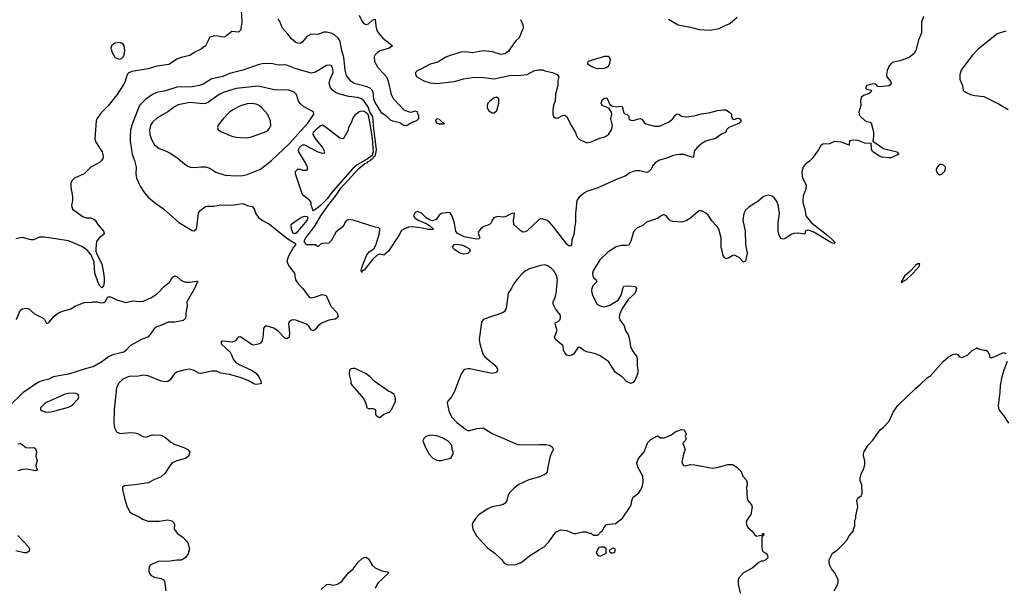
# Model space of a CAD drawing. Header units: inches. Extents: x 1449094 to 1618372, y 389908 to 534307.
# Tile 132 of 256: x 1505286 to 1514216, y 462071 to 467208. Entities that reach past the tile are written whole.
import ezdxf

# ---------------------------------------------------------------- set-up
doc = ezdxf.new("R2010")
doc.units = ezdxf.units.IN
doc.header["$MEASUREMENT"] = 0
doc.layers.add('B5406', color=7, linetype='Continuous')
doc.layers.add('B5416', color=7, linetype='Continuous')

msp = doc.modelspace()

# ---------------------------------------------------------------- linework, layer by layer
at = {"layer": 'B5406', "color": 5}
for points, elevation in [([(1507295.6, 467290), (1507299.5, 467190), (1507296.2, 467143.8), (1507288.2, 467111.8), (1507270, 467096), (1507210, 467099.3), (1507148.3, 467051.7), (1507130, 467049.6), (1507070, 467060.9), (1507041.4, 467058.6), (1507011.1, 467048.9), (1506970.7, 466970), (1506936, 466944), (1506868.9, 466911.1), (1506830, 466883.7), (1506750, 466864), (1506710, 466849.4), (1506654.8, 466810), (1506637.4, 466802.6), (1506530, 466785.4), (1506450, 466761.6), (1506302, 466738), (1506270, 466724), (1506257.5, 466702.5), (1506242.4, 466650), (1506232.2, 466630), (1506170, 466529.5), (1506090, 466427.6), (1506021, 466359), (1505987, 466310), (1505978.7, 466290), (1505966.5, 466126.5), (1505976.5, 466096.5), (1506032.9, 466010), (1506044.2, 465970), (1506040.3, 465950), (1506028.4, 465930), (1506010, 465913.3), (1505930, 465869.6), (1505870, 465811.5), (1505782, 465770), (1505761.6, 465750), (1505750.5, 465730), (1505750.6, 465690), (1505765.2, 465605.2), (1505764.9, 465570), (1505755.9, 465524.1), (1505766, 465490), (1505861.3, 465421.3), (1505890, 465413), (1505930.4, 465410.4), (1505959.3, 465399.3), (1505970.4, 465390.4), (1505993.4, 465350), (1506046.8, 465290), (1506051, 465270), (1506044, 465256), (1506006.8, 465230), (1505984.1, 465195.9), (1505975.5, 465130), (1505976.3, 465110), (1505985.5, 465085.5), (1506030.5, 464990), (1506044, 464930), (1506052.8, 464867.2), (1506052.8, 464827.2), (1506045.4, 464794.6), (1506030, 464778), (1506010, 464798), (1505994, 464830), (1505967.6, 464910), (1505962.7, 465010), (1505935.6, 465075.6), (1505898.9, 465118.9), (1505850, 465151.1), (1505730, 465203.6), (1505510, 465236.1), (1505464.3, 465235.7), (1505410, 465212.8), (1505390, 465212.6), (1505310, 465234), (1505250, 465222)], 620), ([(1508364.9, 467250), (1508393.4, 467190), (1508410, 467170.7), (1508430, 467164), (1508450, 467170.7), (1508490, 467206), (1508510, 467211.3), (1508515.3, 467150), (1508526.7, 467110), (1508542.2, 467082.2), (1508579.1, 467039.1), (1508646.8, 466990), (1508666, 466970), (1508638, 466950), (1508555.5, 466924.5), (1508530.2, 466909.8), (1508510.4, 466890), (1508500.3, 466870), (1508504.4, 466830), (1508535.4, 466775.4), (1508611.6, 466690), (1508628.9, 466650), (1508656, 466530), (1508676.4, 466490), (1508770.4, 466390.4), (1508810, 466374), (1508829.1, 466370.9), (1508848.9, 466371.1), (1508870, 466382), (1508890, 466374), (1508892.7, 466352.7), (1508902, 466342), (1508904.7, 466310), (1508884.7, 466290), (1508844.4, 466275.6), (1508810, 466253.2), (1508790, 466246), (1508770, 466249.3), (1508734, 466274), (1508670, 466286.6), (1508650, 466296), (1508613.7, 466333.7), (1508570, 466361.7), (1508510, 466458), (1508498.3, 466490), (1508492.9, 466550), (1508483.8, 466570), (1508465.6, 466585.6), (1508438.7, 466598.7), (1508320.5, 466630), (1508289.8, 466650), (1508250, 466703), (1508237.2, 466750), (1508225.8, 466865.8), (1508207.1, 466930), (1508191.7, 467010), (1508177, 467037), (1508140.4, 467070), (1508110, 467086.6), (1508070, 467096.1), (1508045, 467095), (1507990, 467073.7), (1507930, 467076.9), (1507890, 467056.2), (1507850, 467007.3), (1507830, 466993.3), (1507810, 466994.3), (1507790, 467001.7), (1507750, 467032.8), (1507717.6, 467077.6), (1507670, 467129.6), (1507645.6, 467190), (1507630, 467214.8)], 620), ([(1509827.3, 467210), (1509847.3, 467170), (1509854, 467150), (1509853, 467130), (1509833, 467090), (1509817.5, 467042.5), (1509790, 467019.3), (1509764.9, 466990), (1509718.3, 466921.7), (1509690, 466899.5), (1509650, 466892), (1509575.3, 466915.3), (1509490, 466924.7), (1509390, 466906.6), (1509330, 466915.1), (1509290, 466913.3), (1509190, 466884.4), (1509150, 466866.9), (1509077.3, 466822.7), (1509010, 466805.6), (1508930, 466760.9), (1508890, 466744), (1508876, 466730), (1508876, 466710), (1508888.5, 466688.5), (1508952.1, 466652.1), (1509010, 466635.3), (1509070, 466630.3), (1509230, 466647.4), (1509310, 466670.3), (1509390, 466682.4), (1509470, 466685.5), (1509590, 466670.7), (1509730, 466702), (1509830, 466704), (1509890, 466710.5), (1509950, 466744.6), (1509990, 466754.3), (1510000, 466753.7)], 640), ([(1510000, 465395.2), (1509990.5, 465389.5), (1509890, 465295.1), (1509870, 465283.7), (1509850, 465282.9), (1509830, 465292.3), (1509769.3, 465350), (1509764.5, 465390), (1509772.5, 465452.5), (1509750, 465451.8), (1509690, 465420.7), (1509670, 465418), (1509630, 465424), (1509610, 465422), (1509587.1, 465412.9), (1509571.1, 465388.9), (1509566, 465370), (1509548.1, 465351.9), (1509490, 465329.7), (1509465.3, 465310), (1509450.4, 465290), (1509444.4, 465270), (1509459.1, 465230), (1509450, 465220.9), (1509430, 465218.9), (1509318.9, 465238.9), (1509257, 465270), (1509241.6, 465290), (1509230, 465362), (1509207.7, 465427.7), (1509190, 465457.2), (1509170, 465459.5), (1509110.5, 465449.5), (1509090, 465435.3), (1509063.5, 465396.5), (1509030, 465384), (1509009.2, 465389.2), (1508972.1, 465412.1), (1508930, 465453.2), (1508890, 465468), (1508870, 465458), (1508858, 465430), (1508871, 465410), (1508901, 465390), (1508978.5, 465358.5), (1509003.5, 465343.5), (1509038, 465310), (1509034.8, 465305.2), (1508990, 465305.1), (1508938.2, 465318.2), (1508850, 465331.3), (1508813.5, 465326.5), (1508770, 465309.4), (1508750, 465296), (1508724, 465250), (1508630, 465109.3), (1508590, 465074), (1508550, 465080.7), (1508526.9, 465073.1), (1508487, 465033), (1508410, 464938), (1508403, 464937), (1508393.5, 464926.5), (1508390, 464915.3), (1508382.7, 464930), (1508390, 464962), (1508431.1, 465070), (1508456.1, 465103.9), (1508498.4, 465130), (1508516.8, 465163.2), (1508550, 465272), (1508552, 465312), (1508542, 465322), (1508510, 465327), (1508310.6, 465390.6), (1508270, 465395.1), (1508251.6, 465388.4), (1508234.9, 465370), (1508230.4, 465350), (1508217.3, 465330), (1508156.5, 465283.5), (1508110, 465204), (1508090, 465182), (1508030, 465178), (1508011.6, 465168.4), (1507990, 465148), (1507970, 465166), (1507890, 465166), (1507868, 465190), (1507868.7, 465210), (1507882, 465230), (1507962.9, 465337.1), (1508018.4, 465430), (1508088.7, 465531.3), (1508151.2, 465608.8), (1508198.7, 465681.3), (1508361.9, 465858.1), (1508417.2, 465902.8), (1508436.3, 465910), (1508442, 465918), (1508467, 465930), (1508477, 465943), (1508492, 465950), (1508496.6, 465963.4), (1508510, 465970.7), (1508520.5, 466010), (1508521.7, 466030), (1508497.3, 466217.3), (1508490, 466326.6), (1508459.5, 466379.5), (1508450, 466410.9), (1508411.1, 466470), (1508387.3, 466490), (1508350, 466502.8), (1508271.8, 466511.8), (1508190, 466532.9), (1508149.1, 466549.1), (1508122.4, 466570), (1508106.6, 466590), (1508094, 466630), (1508103.1, 466670), (1508128.4, 466730), (1508126, 466766), (1508110, 466791.5), (1508090, 466796.3), (1508070, 466791.3), (1507970, 466731.3), (1507930, 466724), (1507786, 466766), (1507710, 466796.4), (1507690, 466799.7), (1507630, 466796.3), (1507570, 466811.5), (1507486.6, 466806.6), (1507450, 466799.3), (1507310.8, 466749.2), (1507190, 466720.7), (1507128, 466692), (1507030, 466671.6), (1506950, 466622.4), (1506914.8, 466610), (1506850, 466599), (1506710, 466595), (1506610, 466562.8), (1506530, 466548.5), (1506490, 466528.4), (1506431.7, 466488.3), (1506374, 466430), (1506310.2, 466269.8), (1506292.6, 466207.4), (1506287.1, 466150), (1506289.2, 466110), (1506307.5, 465987.5), (1506327.7, 465930), (1506342.4, 465870), (1506340.3, 465810), (1506346.9, 465770), (1506379.8, 465699.8), (1506419.6, 465639.6), (1506455.9, 465595.9), (1506521.2, 465541.2), (1506590, 465491.7), (1506728.8, 465368.8), (1506850, 465296.5), (1506870, 465292.9), (1506889, 465311), (1506893.2, 465326.8), (1506906.6, 465453.4), (1506922.9, 465477.1), (1506970, 465514.4), (1506990, 465518.4), (1507043.7, 465516.3), (1507110, 465530.4), (1507170, 465526), (1507231.7, 465528.3), (1507310, 465542.4), (1507350, 465522), (1507394.9, 465514.9), (1507411.7, 465491.7), (1507427.3, 465447.3), (1507454, 465410), (1507487.1, 465387.1), (1507552.8, 465352.8), (1507710, 465227.9), (1507782, 465182), (1507792, 465170), (1507770, 465145.2), (1507727.6, 465070), (1507710.6, 465030), (1507710.6, 465010.6), (1507730.8, 464970), (1507777.3, 464910), (1507787.3, 464850), (1507814, 464810), (1507854.8, 464770), (1507911.1, 464691.1), (1507930, 464686.8), (1507970, 464694.8), (1508030, 464717.3), (1508067.1, 464707.1), (1508107.3, 464610), (1508166.8, 464550), (1508170.7, 464529.3), (1508171, 464510), (1508150, 464492.7), (1508090, 464482.4), (1508022, 464458), (1507990.4, 464430), (1507970, 464400.9), (1507950, 464386.6), (1507930, 464397.2), (1507909.6, 464430), (1507887.3, 464447.3), (1507790, 464483.5), (1507770, 464486.9), (1507750, 464484.2), (1507730.5, 464470), (1507725.7, 464450), (1507732.4, 464367.6), (1507730.5, 464330), (1507710, 464313.2), (1507690, 464320.9), (1507630, 464382.9), (1507590, 464412.3), (1507530, 464429), (1507511.1, 464428.9), (1507496, 464410), (1507495.5, 464350), (1507484.4, 464295.6), (1507470, 464276), (1507450, 464265.1), (1507410, 464257), (1507390, 464264.5), (1507290, 464331.6), (1507266.8, 464330), (1507242.5, 464297.5), (1507214.6, 464285.4), (1507130, 464293), (1507112, 464290), (1507113.4, 464270), (1507193.9, 464193.9), (1507208.7, 464170), (1507222.6, 464130), (1507250, 464098), (1507270, 464083.9), (1507387.3, 464030), (1507430, 464002), (1507454, 463970), (1507474, 463930), (1507476, 463910), (1507470, 463905.2), (1507430, 463900.7), (1507410, 463906.6), (1507357.2, 463937.2), (1507284.7, 463964.7), (1507190, 463992.7), (1507110, 464002.3), (1507070, 464021), (1507030, 464022.7), (1506930, 464000.5), (1506910, 464002), (1506868.4, 464028.4), (1506830, 464038.7), (1506786.1, 464033.9), (1506708.9, 464011.1), (1506685.7, 463994.3), (1506650, 463943.6), (1506630, 463928.2), (1506615.1, 463924.9), (1506570, 463931.1), (1506450, 463980.4), (1506410, 463985.7), (1506350, 463974), (1506290, 463975.1), (1506270, 463969.4), (1506222.8, 463950), (1506182, 463910), (1506164, 463870), (1506142, 463670), (1506139.6, 463550), (1506146.5, 463506.5), (1506164, 463470), (1506196.7, 463456.7), (1506290, 463464.9), (1506330, 463463), (1506355.8, 463455.8), (1506402, 463430), (1506430, 463424), (1506490, 463442.8), (1506570, 463441.1), (1506610, 463421.3), (1506657.4, 463377.4), (1506697.4, 463357.4), (1506776, 463330), (1506810.8, 463310), (1506830.8, 463290), (1506816, 463250), (1506791.3, 463230), (1506710, 463209.6), (1506670, 463189.3), (1506650.7, 463170), (1506604.1, 463095.9), (1506570, 463064.5), (1506510, 463039.5), (1506450, 463007.6), (1506330, 462989.6), (1506236.8, 462983.2), (1506218.8, 462970), (1506217.3, 462950), (1506235.5, 462870), (1506258.5, 462798.5), (1506285.2, 462745.2), (1506304.7, 462730), (1506370, 462700.7), (1506400.9, 462680.9), (1506450, 462661.6), (1506550, 462661.3), (1506630, 462674.4), (1506664.7, 462664.7), (1506685.5, 462645.5), (1506690.5, 462630), (1506688.2, 462590), (1506696.1, 462576.1), (1506718.8, 462550), (1506770, 462514.8), (1506799.9, 462479.9), (1506810, 462464.7), (1506824.9, 462410), (1506814.1, 462365.9), (1506790, 462332.3), (1506770, 462316), (1506750, 462309.3), (1506710, 462309.3), (1506650, 462299.3), (1506544, 462296), (1506487.1, 462272.9), (1506470, 462262), (1506461, 462250), (1506456, 462210), (1506461, 462190), (1506478, 462170), (1506510, 462154.8), (1506570, 462142.8), (1506590.6, 462130.6), (1506599.1, 462119.1), (1506610.8, 462030)], 640), ([(1510000, 464976.5), (1509910, 464948), (1509871.3, 464928.7), (1509850, 464909.7), (1509800.9, 464859.1), (1509763.8, 464810), (1509747.2, 464772.8), (1509718, 464730), (1509697.1, 464590), (1509679.5, 464560.5), (1509664.7, 464550), (1509490.6, 464489.4), (1509474.4, 464465.6), (1509453, 464310), (1509458.4, 464270), (1509490, 464171), (1509504.4, 464150), (1509595.1, 464075.1), (1509617.3, 464050), (1509621, 464030), (1509611, 464010), (1509570, 463999.3), (1509370, 464042), (1509350, 464043), (1509323.6, 464036.4), (1509310, 464026.6), (1509290, 463997.2), (1509225.5, 463830), (1509202, 463790), (1509170.7, 463750), (1509164, 463730), (1509182, 463650), (1509204.1, 463604.1), (1509250, 463554.8), (1509312, 463510), (1509331.1, 463491.1), (1509350, 463484.7), (1509370, 463484.7), (1509430, 463502.8), (1509490, 463506.8), (1509570, 463457.3), (1509810, 463354.8), (1510000, 463356.3)], 660), ([(1505256.9, 464490), (1505289.6, 464570), (1505310, 464588), (1505350, 464592.7), (1505370, 464586.8), (1505419.9, 464539.9), (1505500.5, 464500.5), (1505512, 464490), (1505530, 464454), (1505550, 464462), (1505598.9, 464521.1), (1505632, 464548), (1505674.2, 464565.8), (1505750, 464588), (1505789.7, 464610.3), (1505870, 464644), (1505890, 464646.8), (1505930, 464642.8), (1505950, 464650.7), (1505970, 464650.8), (1505990, 464650.8), (1506030, 464641), (1506050, 464644.7), (1506064, 464656), (1506082, 464690), (1506090, 464694.8), (1506110, 464694), (1506167, 464667), (1506250, 464644.9), (1506310, 464658), (1506372.6, 464652.6), (1506410, 464655.8), (1506481.6, 464690), (1506535.4, 464724.6), (1506598, 464790), (1506646.6, 464830), (1506670, 464871.3), (1506690, 464886), (1506710, 464880.7), (1506747.2, 464847.2), (1506788.8, 464828.8), (1506831.5, 464828.5), (1506890, 464838), (1506898, 464838), (1506902, 464830), (1506895.3, 464824.7), (1506870.4, 464770), (1506802, 464650), (1506804.7, 464610), (1506792, 464550), (1506791.6, 464511.6), (1506785.4, 464494.6), (1506770, 464482), (1506727.9, 464472.1), (1506690, 464467), (1506633, 464467), (1506565.2, 464434.8), (1506530, 464424.5), (1506508.7, 464411.3), (1506470, 464353.2), (1506450, 464334), (1506390, 464307.3), (1506290, 464253), (1506250, 464207.8), (1506230, 464192.6), (1506129.3, 464170.7), (1506090.5, 464150), (1506030, 464106.3), (1505957.2, 464062.8), (1505870, 464041), (1505730, 463992.8), (1505590, 463968.8), (1505550, 463947.6), (1505490, 463934.5), (1505457.5, 463922.5), (1505314.8, 463825.2), (1505190, 463702.8)], 620), ([(1505270, 463362.4), (1505290, 463365.5), (1505310, 463356.3), (1505341, 463330), (1505373.6, 463326.4), (1505410, 463330.7), (1505424, 463324), (1505434, 463310), (1505438.8, 463290), (1505434, 463250), (1505445.5, 463210), (1505432.9, 463170), (1505434.3, 463150), (1505444.9, 463130), (1505439.5, 463120.5), (1505430, 463118.4), (1505350, 463131.5), (1505316, 463130), (1505270, 463117.8)], 620), ([(1510000, 463062.6), (1509902.9, 463037.1), (1509808.4, 462991.6), (1509770, 462961.2), (1509730, 462919), (1509714, 462890), (1509704, 462850), (1509690, 462825.2), (1509670, 462812.3), (1509650, 462806.6), (1509570, 462791.8), (1509526, 462770), (1509450, 462718), (1509423, 462690), (1509397.3, 462650), (1509390.7, 462630), (1509397.3, 462590), (1509428.4, 462528.4), (1509530, 462418.8), (1509596, 462370), (1509658, 462310), (1509681.4, 462281.4), (1509710, 462266.8), (1509786, 462270), (1509833.8, 462286.2), (1509910, 462346.8), (1510000, 462403.5)], 660), ([(1505270.3, 462530.3), (1505366.8, 462430), (1505376, 462410), (1505371.3, 462390), (1505350, 462375.3), (1505325.4, 462374.6), (1505252, 462392)], 620), ([(1508019.3, 462040.7), (1508070, 462086.8), (1508090, 462091), (1508130, 462082.8), (1508170, 462090.8), (1508190, 462102.8), (1508210, 462121), (1508265.2, 462190), (1508310, 462230.7), (1508356, 462290), (1508390, 462320.7), (1508410, 462331), (1508430, 462334.8), (1508450, 462321), (1508484.1, 462264.1), (1508510, 462238), (1508570.9, 462210.9), (1508623.6, 462203.6), (1508630.8, 462190), (1508538.5, 462101.5), (1508522.9, 462077.1), (1508510.4, 462050)], 640)]:
    msp.add_lwpolyline(points, dxfattribs=dict(at, elevation=elevation))
for points, elevation in [([(1506190, 467001.6), (1506150, 466995.6), (1506119.1, 466970), (1506113.4, 466950), (1506124, 466910), (1506150, 466867.3), (1506170, 466854.8), (1506190, 466850.8), (1506210, 466856), (1506226.8, 466873.2), (1506234.5, 466890), (1506239.6, 466930), (1506235.1, 466970), (1506224.9, 466984.9), (1506210, 466995.6)], 620), ([(1507450, 466603.7), (1507250, 466584.9), (1507141.6, 466550), (1507095.8, 466530), (1506998.7, 466461.3), (1506970, 466448.3), (1506950, 466445.6), (1506830, 466456.5), (1506724, 466436), (1506690, 466417.8), (1506630, 466371.9), (1506530, 466316.4), (1506490, 466277.7), (1506473.8, 466250), (1506463.5, 466210), (1506465.5, 466165.5), (1506480.3, 466120.3), (1506510, 466072.2), (1506550, 466038.7), (1506610, 466019.5), (1506650, 465998.7), (1506710, 465958.7), (1506779.9, 465899.9), (1506810, 465880.4), (1506831.8, 465871.8), (1506867.3, 465867.3), (1506930, 465874.3), (1506972.9, 465872.9), (1507010, 465861.3), (1507066.6, 465826.6), (1507150, 465799.6), (1507250, 465791.7), (1507310, 465796.5), (1507350, 465805.7), (1507470, 465852.9), (1507570, 465931.1), (1507730, 466083.8), (1507810, 466169.1), (1507900.2, 466270), (1507952.9, 466350), (1507949.7, 466369.7), (1507938.8, 466378.8), (1507861.6, 466421.6), (1507828.7, 466448.7), (1507816.3, 466470), (1507795.6, 466530), (1507776, 466550), (1507728.4, 466568.4), (1507692.2, 466572.2), (1507610, 466568.9)], 660), ([(1507390, 466448.9), (1507350, 466445), (1507290, 466426.2), (1507220.5, 466390), (1507190.4, 466370), (1507130.5, 466310), (1507087.5, 466252.5), (1507079.1, 466230), (1507087.3, 466210), (1507117.3, 466190), (1507210, 466152), (1507250, 466142), (1507290, 466138.7), (1507350, 466137), (1507390, 466144.9), (1507530, 466198), (1507550, 466218.8), (1507562.9, 466250), (1507559.6, 466290), (1507535.1, 466350), (1507483.5, 466410), (1507456.9, 466430), (1507430, 466441.2)], 680), ([(1509610, 466504.4), (1509590, 466498.7), (1509549.4, 466470.6), (1509533.5, 466450), (1509526.2, 466430), (1509527.5, 466407.5), (1509542, 466382), (1509570, 466364.2), (1509590, 466364.6), (1509614.2, 466385.8), (1509631.6, 466450), (1509630.7, 466490.7)], 640), ([(1507950, 465476), (1507943.5, 465483.5), (1507929.3, 465530), (1507929.2, 465550), (1507919, 465570), (1507862, 465610), (1507849.1, 465629.1), (1507788, 465810), (1507788.4, 465831.6), (1507808.7, 465851.3), (1507830, 465851.3), (1507850, 465844.7), (1507890, 465844.7), (1507898, 465850), (1507895.3, 465870), (1507879, 465910), (1507819, 466010), (1507816, 466030), (1507822.9, 466050), (1507850, 466074.4), (1507870, 466073.4), (1507990, 466011), (1508030, 465998), (1508050, 466002), (1508054, 466010), (1508031.7, 466051.7), (1507969.7, 466129.7), (1507947.5, 466167.5), (1507949.6, 466190), (1507962.5, 466197.5), (1507967.6, 466210), (1508010, 466246.8), (1508033.2, 466253.2), (1508070, 466231.3), (1508190, 466138), (1508210, 466132), (1508227.3, 466132.7), (1508268, 466210), (1508270, 466234), (1508298, 466282), (1508309.1, 466310.9), (1508335.3, 466350), (1508365.1, 466374.9), (1508390, 466380.5), (1508410, 466378.4), (1508430, 466366), (1508443.1, 466350), (1508457.1, 466297.1), (1508482.6, 466130), (1508493, 466010), (1508482.6, 465977.4), (1508437.3, 465942.7), (1508347.4, 465892.6), (1508303.2, 465856.8), (1508108.4, 465631.6), (1508074.8, 465585.2), (1508015.8, 465524.2), (1507970, 465485.6)], 640), ([(1509090, 466260.9), (1509069.6, 466269.6), (1509061.2, 466290), (1509070, 466312), (1509090, 466306), (1509118, 466278), (1509136, 466270), (1509130, 466262)], 620), ([(1507790, 465269.7), (1507767.3, 465270), (1507752.7, 465310), (1507748.7, 465350), (1507768.7, 465370), (1507842.5, 465417.5), (1507870, 465425.5), (1507890, 465423), (1507900.4, 465410), (1507894.9, 465390)], 640), ([(1509310, 465082.8), (1509277.4, 465090), (1509220.5, 465130), (1509211.6, 465150), (1509230, 465168.4), (1509248.4, 465171.6), (1509290, 465167.9), (1509318, 465158), (1509365.7, 465130), (1509371.9, 465110), (1509350, 465088.6)], 640), ([(1508310, 464046.6), (1508290, 464041.2), (1508278.8, 464030), (1508273.4, 463990), (1508290.8, 463930), (1508291, 463910), (1508301, 463890), (1508406, 463770), (1508418, 463750), (1508432, 463710), (1508434, 463690), (1508450, 463682), (1508490, 463682), (1508510, 463674), (1508514, 463670), (1508514, 463630), (1508518, 463618), (1508550, 463602), (1508566, 463610), (1508588.4, 463631.6), (1508638, 463650), (1508662, 463678), (1508693.2, 463750), (1508696, 463770), (1508690, 463798), (1508682, 463810), (1508651.7, 463831.7), (1508630, 463841.2), (1508501.2, 463930), (1508464.5, 463970), (1508430, 463997.4), (1508330, 464044.5)], 660), ([(1505770, 463822), (1505730, 463820.4), (1505690.8, 463810), (1505530, 463738), (1505510, 463725.1), (1505474, 463690), (1505474.8, 463670), (1505483.7, 463663.7), (1505530, 463650.4), (1505570, 463652.9), (1505630, 463666.5), (1505730, 463695.8), (1505758, 463710), (1505816.2, 463770), (1505823.6, 463790), (1505818, 463810), (1505798.5, 463818.5)], 640), ([(1509010, 463442), (1508971.1, 463428.9), (1508952, 463410), (1508942, 463390), (1508966, 463330), (1508998.8, 463270), (1509033.2, 463233.2), (1509070, 463214), (1509090, 463210.7), (1509110, 463210.8), (1509170, 463226), (1509188.9, 463231.1), (1509200.4, 463239.6), (1509218, 463270), (1509218, 463290), (1509207.3, 463312.7), (1509206, 463350), (1509168.4, 463388.4), (1509116.5, 463416.5), (1509070, 463434)], 660)]:
    msp.add_lwpolyline(points, close=True, dxfattribs=dict(at, elevation=elevation))
at = {"layer": 'B5416', "color": 5}
for points, elevation in [([(1513484.2, 467235.8), (1513464.7, 467184.7), (1513466.8, 467090), (1513438.8, 467021.2), (1513414, 466930), (1513397.5, 466902.5), (1513354, 466866), (1513270, 466834), (1513210, 466822), (1513190, 466809.4), (1513171.7, 466788.3), (1513153.9, 466746.1), (1513148.1, 466710), (1513151.8, 466690), (1513185.4, 466650), (1513190.8, 466630), (1513181.9, 466618.1), (1513170, 466607.6), (1513090, 466598.9), (1513070, 466602.7), (1513050, 466622), (1513030, 466626), (1512970.7, 466610), (1512958, 466590), (1512970, 466578), (1513012, 466570), (1513006.8, 466550), (1512990, 466538), (1512940.3, 466519.7), (1512918.8, 466501.2), (1512912.7, 466470), (1512913.7, 466430), (1512895.8, 466370), (1512898.8, 466350), (1512910, 466331.8), (1512950, 466293.7), (1512970, 466284.4), (1512999.8, 466279.8), (1513010, 466272), (1513028.7, 466190), (1513030.6, 466150), (1513025.4, 466105.4), (1513121.5, 466041.5), (1513241, 466010), (1513258.8, 465990), (1513190, 465956.2), (1513165.8, 465954.2), (1513110, 465961.3), (1513086, 465970), (1513023.7, 466010), (1513011.8, 466030), (1513008.4, 466088.4), (1512970, 466086), (1512950, 466089.4), (1512891.9, 466111.9), (1512844.6, 466115.4), (1512812, 466110), (1512810, 466069.2), (1512737.7, 466097.7), (1512676.1, 466103.9), (1512630, 466082), (1512570, 466078), (1512551.7, 466068.3), (1512530, 466026.6), (1512474.4, 465950), (1512450, 465925.6), (1512410, 465896.2), (1512392.2, 465870), (1512380.3, 465830), (1512383.1, 465790), (1512389, 465769), (1512419.5, 465710), (1512415.3, 465670), (1512392.9, 465610), (1512390.2, 465569.8), (1512390.2, 465549.8), (1512407.2, 465490), (1512415.2, 465430), (1512467.1, 465367.1), (1512615.6, 465250), (1512660.4, 465210), (1512678, 465190), (1512677.5, 465182.5), (1512670, 465179.3), (1512650, 465184.4), (1512490, 465280.5), (1512450, 465296.3), (1512430, 465299.3), (1512411.3, 465290), (1512411.1, 465268.9), (1512397.3, 465262.7), (1512351.6, 465271.6), (1512310, 465269.7), (1512290, 465262), (1512230, 465224.5), (1512210, 465217.2), (1512190, 465224), (1512170, 465262), (1512165.6, 465290), (1512164.5, 465370), (1512176.2, 465450), (1512164.2, 465530), (1512150, 465565.2), (1512130, 465592), (1512110, 465607), (1512075.9, 465615.9), (1512050, 465611.8), (1512030, 465600.7), (1511981.1, 465558.9), (1511902.8, 465510), (1511870, 465481.2), (1511853, 465450), (1511844.4, 465390), (1511864.9, 465290), (1511868.2, 465170), (1511884, 465090), (1511870, 465018), (1511851, 465009), (1511811.9, 465051.9), (1511770, 465073.2), (1511750, 465069), (1511722, 465050), (1511690, 465041.2), (1511674.8, 465054.8), (1511666, 465070), (1511649.5, 465150), (1511649.5, 465230), (1511627.3, 465310), (1511613.4, 465333.4), (1511564.2, 465384.2), (1511530, 465434.5), (1511510, 465454), (1511470, 465474), (1511450, 465474.5), (1511441, 465470), (1511370, 465407), (1511330, 465385.2), (1511290, 465373.2), (1511210, 465378.4), (1511190, 465385.1), (1511175.6, 465395.6), (1511151.1, 465431.1), (1511130, 465439.6), (1511122.3, 465437.7), (1511102.8, 465430), (1511070, 465406.6), (1510970, 465373.2), (1510937.1, 465342.9), (1510882.7, 465317.3), (1510854, 465286), (1510830, 465201.2), (1510810, 465164.5), (1510790, 465159.6), (1510741.8, 465161.8), (1510695.5, 465150), (1510621.1, 465098.9), (1510548, 465032), (1510486.7, 464930), (1510480.4, 464910), (1510483.4, 464883.4), (1510490.8, 464870), (1510514, 464850), (1510520.4, 464830), (1510485.8, 464794.2), (1510474.2, 464770), (1510471.8, 464750), (1510479.5, 464719.5), (1510521.5, 464630), (1510550, 464612.3), (1510590, 464605.6), (1510639.8, 464620.2), (1510713.6, 464666.4), (1510742, 464710), (1510758.9, 464781.1), (1510767.1, 464792.9), (1510805.4, 464794.6), (1510867.9, 464787.9), (1510878.8, 464778.8), (1510882, 464770), (1510868, 464730), (1510804.9, 464670), (1510750.5, 464590), (1510730, 464542), (1510724.4, 464510), (1510730, 464486), (1510770, 464431), (1510780.5, 464390), (1510806, 464350), (1510818, 464310), (1510826.2, 464246.2), (1510844.7, 464204.7), (1510882.8, 464150), (1510886.8, 464130), (1510886.8, 464070), (1510893.7, 464033.7), (1510893.2, 464006.8), (1510870, 463948), (1510850, 463918), (1510830, 463908.7), (1510790, 463928.7), (1510749.3, 463969.3), (1510689.5, 464009.5), (1510625.2, 464110), (1510544.1, 464164.1), (1510510, 464179.3), (1510430, 464198), (1510402, 464210), (1510370, 464235.3), (1510350, 464238), (1510310, 464175.3), (1510294.4, 464165.6), (1510270, 464161.2), (1510250, 464166.6), (1510230, 464186.6), (1510219.5, 464210), (1510214, 464250), (1510145.2, 464310), (1510135.3, 464330), (1510162, 464390), (1510142, 464450), (1510150, 464462), (1510170, 464470.8), (1510189.2, 464490), (1510192, 464510), (1510192, 464530), (1510145.6, 464585.6), (1510123.5, 464630), (1510125.4, 464650), (1510142.7, 464690), (1510153.1, 464730), (1510164.5, 464850), (1510155.6, 464890), (1510131, 464930), (1510110, 464951.5), (1510075.8, 464975.8), (1510050, 464984.2), (1510010, 464979.7), (1510000, 464976.5)], 660), ([(1511170, 467214), (1511259.9, 467159.9), (1511370, 467140.4), (1511450, 467118.4), (1511550, 467112.2), (1511630, 467126.7), (1511690, 467159.3), (1511721.2, 467170), (1511749.2, 467190), (1511793.2, 467230)], 660), ([(1514230, 467105.2), (1514170, 467086.6), (1514150, 467075.1), (1513978.9, 466941.1), (1513921.1, 466878.9), (1513823.8, 466750), (1513813, 466710), (1513812.7, 466670), (1513836.3, 466610), (1513844, 466570), (1513864, 466550), (1513909.3, 466530.7), (1513950, 466520.5), (1514030.6, 466510), (1514170, 466442.6), (1514250, 466394.9)], 680), ([(1510000, 466753.7), (1510032.1, 466752.1), (1510050, 466744), (1510118, 466730), (1510161, 466710), (1510176, 466690), (1510166.4, 466653.6), (1510166, 466610), (1510146.4, 466533.6), (1510142.8, 466470), (1510128.1, 466431.9), (1510120.4, 466390), (1510121.3, 466350), (1510128.4, 466330), (1510150, 466316.4), (1510170, 466318.7), (1510210, 466338.4), (1510230, 466342.4), (1510250, 466330.4), (1510287.2, 466247.2), (1510324, 466190), (1510342, 466142), (1510363.1, 466123.1), (1510430, 466090.8), (1510470, 466100.3), (1510546.5, 466133.5), (1510594.6, 466145.4), (1510628.2, 466170), (1510652.4, 466210), (1510664.2, 466250), (1510649, 466310), (1510656, 466350), (1510652.7, 466370), (1510630, 466405.2), (1510568.7, 466430), (1510559, 466450), (1510570, 466482), (1510590, 466496), (1510610, 466498), (1510639.8, 466439.8), (1510664.1, 466424.1), (1510702.7, 466417.3), (1510730, 466424.7), (1510750, 466422), (1510764.5, 466364.5), (1510774.8, 466354.8), (1510792, 466350), (1510810, 466332), (1510811.3, 466310), (1510830, 466296), (1510850, 466294.8), (1510909.4, 466310.6), (1510927.5, 466307.5), (1510950, 466276), (1510964.4, 466264.4), (1511043.4, 466243.4), (1511090, 466243.6), (1511170, 466278.9), (1511209.6, 466310), (1511230, 466342.8), (1511250, 466354), (1511270, 466347.3), (1511290, 466333.4), (1511331.7, 466328.3), (1511403.3, 466336.7), (1511470, 466353), (1511538, 466362), (1511616.4, 466383.6), (1511669.3, 466390.7), (1511691.3, 466390), (1511724.7, 466370), (1511741, 466350), (1511741, 466330), (1511752, 466310), (1511770, 466304), (1511787.5, 466312.5), (1511805.6, 466314.4), (1511816.4, 466310), (1511830.2, 466290), (1511821.7, 466278.3), (1511810, 466267), (1511718, 466230), (1511698, 466210), (1511690, 466188), (1511652, 466170), (1511598, 466130), (1511510, 466106), (1511473.2, 466086.8), (1511431, 466050), (1511404.1, 466015.9), (1511396, 465964), (1511390, 465958), (1511310, 465986.6), (1511270, 465986.6), (1511210, 465978), (1511163.4, 465956.6), (1511090, 465933.6), (1511050.7, 465910), (1511032, 465888), (1511010.5, 465850), (1510990, 465827.1), (1510970, 465823.9), (1510910, 465838.5), (1510870, 465836.9), (1510848.9, 465831.1), (1510820.8, 465819.2), (1510778, 465790), (1510710, 465764.5), (1510530, 465682), (1510431.3, 465650), (1510410, 465639), (1510359.8, 465600.2), (1510340.7, 465570), (1510326.4, 465450), (1510328.1, 465371.9), (1510318, 465322), (1510314, 465270), (1510294, 465210), (1510290, 465166), (1510283.6, 465156.4), (1510270, 465154), (1510250, 465172.3), (1510128.3, 465330), (1510090, 465373.3), (1510070, 465387.8), (1510030, 465400.9), (1510010, 465401.2), (1510000, 465395.2)], 640), ([(1512674, 462030), (1512701.5, 462078.5), (1512709.2, 462110), (1512709.2, 462130), (1512697.5, 462157.5), (1512675.5, 462195.5), (1512648.7, 462230), (1512630, 462266), (1512628, 462310), (1512658, 462370), (1512700.2, 462399.8), (1512760.2, 462459.8), (1512788, 462490), (1512808, 462530), (1512847.3, 462572.7), (1512848, 462590), (1512860.4, 462619.6), (1512862, 462670), (1512868.7, 462690), (1512869, 462710), (1512889.2, 462790), (1512879.3, 462850), (1512889, 462870), (1512917.2, 462890), (1512926, 462910), (1512925.2, 462990), (1512909, 463030), (1512909, 463050), (1512918, 463090), (1512942.7, 463137.3), (1512950, 463174), (1512952.7, 463210), (1512939, 463250), (1512939, 463270), (1512946.8, 463293.2), (1512981.2, 463350), (1513024.1, 463395.9), (1513090, 463491), (1513122.5, 463517.5), (1513171.5, 463568.5), (1513207.3, 463650), (1513249.7, 463710), (1513410, 463865.3), (1513457.4, 463902.6), (1513510, 463954), (1513530, 463970.2), (1513544.6, 463975.4), (1513662.5, 464110), (1513710, 464150.1), (1513750, 464171.5), (1513777.3, 464177.3), (1513791.1, 464171.1), (1513810, 464152), (1513834.6, 464145.4), (1513886, 464170), (1513926, 464210), (1513970, 464232), (1513983.6, 464223.6), (1514030, 464211.3), (1514050, 464211.3), (1514063.6, 464203.6), (1514082, 464170), (1514082, 464150), (1514090, 464142), (1514126, 464150), (1514210, 464192), (1514230, 464182)], 660), ([(1514241, 464110), (1514210.8, 464030), (1514194, 463970), (1514178.8, 463890), (1514176.3, 463830), (1514162, 463710), (1514165.2, 463685.2), (1514177.3, 463657.3), (1514210, 463618), (1514256, 463550)], 660), ([(1510000, 462403.5), (1510042, 462430), (1510085.6, 462474.4), (1510150, 462562), (1510190, 462582), (1510250, 462578), (1510310, 462551), (1510331.1, 462551.1), (1510390, 462566), (1510423.6, 462563.6), (1510450, 462552), (1510470, 462552), (1510490, 462534), (1510530, 462534), (1510556.4, 462563.6), (1510570, 462572), (1510589.1, 462610.9), (1510608, 462630), (1510690, 462641), (1510718.6, 462661.4), (1510754, 462690), (1510824, 462790), (1510833.2, 462810), (1510839, 462850), (1510850, 462878), (1510900.2, 462919.8), (1510918, 462942), (1510932.3, 462970), (1510941.5, 463018.5), (1510937, 463070), (1510893.2, 463150), (1510882.7, 463190), (1510899.3, 463230), (1510949.2, 463290), (1510984.8, 463375.2), (1511010, 463402.8), (1511070, 463434), (1511098, 463418), (1511130, 463416), (1511196.5, 463443.5), (1511230, 463471), (1511290, 463491.3), (1511314, 463490), (1511331.1, 463451.1), (1511322, 463430), (1511331, 463410), (1511322, 463390), (1511302, 463370), (1511320.7, 463310), (1511307.7, 463270), (1511292, 463192), (1511305.4, 463165.4), (1511323.6, 463163.6), (1511370, 463174.8), (1511410, 463173.4), (1511570, 463143), (1511611.7, 463148.3), (1511710, 463176.3), (1511750, 463174), (1511790, 463151.3), (1511830.7, 463110.7), (1511844.7, 463070), (1511875.3, 463035.3), (1511884.7, 463010), (1511884.7, 462990), (1511878, 462970), (1511882.8, 462870), (1511891.3, 462850), (1511924.7, 462810), (1511930.8, 462790), (1511918.8, 462721.2), (1511881, 462670), (1511876, 462650), (1511878.8, 462630), (1511890, 462604.7), (1511930.8, 462570.8), (1511950, 462542), (1511970, 462524.7), (1512022, 462538), (1512026, 462550), (1512032, 462552), (1512031, 462530), (1512018, 462522), (1512016, 462430), (1512019.6, 462399.6), (1512025.4, 462385.4), (1512054, 462370), (1512070, 462354), (1512072, 462330), (1512054, 462310), (1512030, 462298), (1512010, 462298), (1511990, 462288), (1511930, 462234), (1511850, 462193.2), (1511810.8, 462150), (1511802.8, 462130), (1511802, 462090), (1511822, 462010)], 660), ([(1510000, 463356.3), (1510056.8, 463356.8), (1510092, 463350), (1510114.4, 463334.4), (1510122, 463322), (1510126, 463310), (1510098.8, 463250), (1510076, 463150), (1510071.3, 463110), (1510058, 463090), (1510010, 463065.2), (1510000, 463062.6)], 660)]:
    msp.add_lwpolyline(points, dxfattribs=dict(at, elevation=elevation))
for points, elevation in [([(1510630, 466873.4), (1510590, 466873), (1510440.5, 466830), (1510435.8, 466810), (1510462.6, 466790), (1510494.8, 466774.8), (1510530, 466765.4), (1510590, 466768.9), (1510610, 466776.8), (1510627, 466790), (1510638.8, 466810), (1510645.2, 466850)], 660), ([(1513650, 465895.3), (1513630, 465894.2), (1513606.4, 465870), (1513599.7, 465850), (1513602.4, 465830), (1513613.1, 465813.1), (1513630, 465802), (1513650, 465806), (1513672.4, 465830), (1513681.8, 465850), (1513681.7, 465870), (1513663.7, 465890)], 680), ([(1513430, 464993.5), (1513410, 464979.8), (1513356.9, 464923.1), (1513310, 464883.5), (1513280.7, 464830), (1513290, 464826.3), (1513302, 464838), (1513330, 464852.6), (1513390.7, 464910), (1513443, 464970), (1513450, 464993.2)], 680), ([(1510587.3, 462427.3), (1510552.7, 462427.3), (1510538, 462422), (1510522, 462390), (1510514, 462370), (1510534, 462350), (1510550, 462344.7), (1510606, 462370), (1510606, 462410)], 660), ([(1510670, 462418), (1510638, 462402), (1510634, 462390), (1510650, 462374), (1510670, 462374), (1510682, 462378), (1510686, 462390), (1510686, 462410)], 660)]:
    msp.add_lwpolyline(points, close=True, dxfattribs=dict(at, elevation=elevation))

doc.saveas('drawing.dxf')
